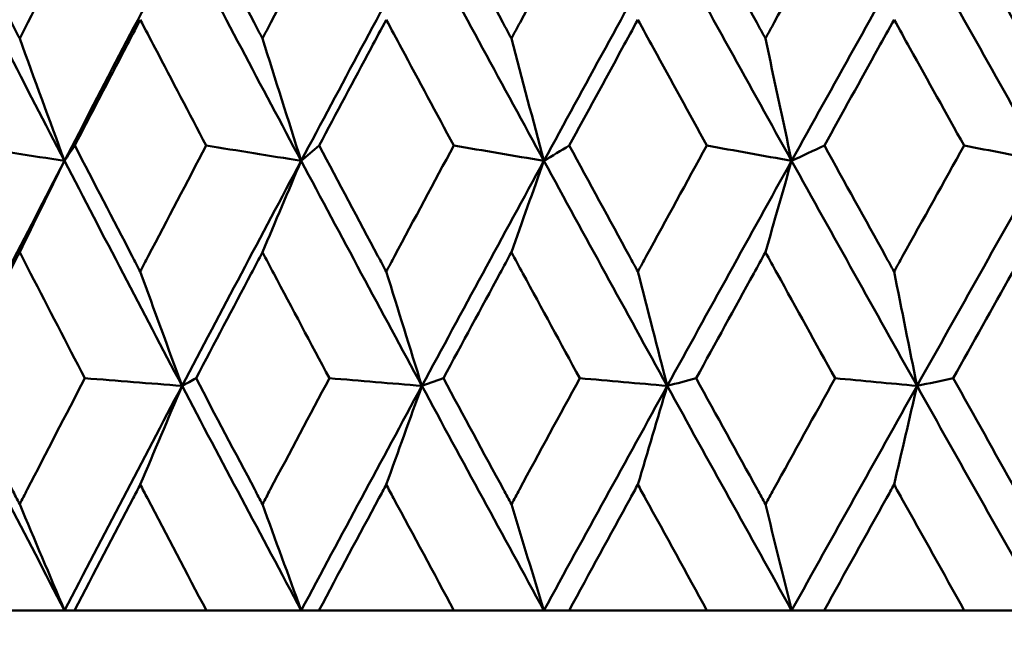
# Model space of a CAD drawing. Header units: millimetres. Extents: x 61 to 1929, y 482 to 2664.
# Tile 159 of 219: x 1008.06 to 1012.73, y 713.21 to 716.16. Entities that reach past the tile are written whole.
import ezdxf

# ---------------------------------------------------------------- set-up
doc = ezdxf.new("R2010")
doc.units = ezdxf.units.MM
doc.header["$LTSCALE"] = 10
doc.layers.add('Widoczne (ISO)', color=7, linetype='Continuous', lineweight=50)

msp = doc.modelspace()

# ---------------------------------------------------------------- linework, layer by layer
at = {"layer": 'Widoczne (ISO)'}
for p, q in [((1009.9688, 714.4198), (1010.0709, 714.4562)), ((1008.2715, 713.3536), (1007.7994, 713.3536)), ((1008.3196, 713.3536), (1008.2715, 713.3536)), ((1008.3196, 713.3536), (1008.9452, 713.3536)), ((1009.3958, 713.3536), (1008.9452, 713.3536)), ((1009.4798, 713.3536), (1009.3958, 713.3536)), ((1009.4798, 713.3536), (1010.1211, 713.3536)), ((1010.5484, 713.3536), (1010.1211, 713.3536)), ((1010.6679, 713.3536), (1010.5484, 713.3536)), ((1010.6679, 713.3536), (1011.3225, 713.3536)), ((1011.7248, 713.3536), (1011.3225, 713.3536)), ((1011.8794, 713.3536), (1011.7248, 713.3536)), ((1011.8794, 713.3536), (1012.5446, 713.3536)), ((1012.9203, 713.3536), (1012.5446, 713.3536))]:
    msp.add_line(p, q, dxfattribs=at)
msp.add_circle((1016.5742, 751.3536), 50, dxfattribs=at)
for points, knots in [([(1007.7534, 716.6681), (1007.8418, 716.4941), (1007.9306, 716.3201), (1008.0327, 716.1208), (1008.0457, 716.0954), (1008.0586, 716.0701)], [0.01556037, 0.01556037, 0.01556037, 0.01556037, 0.07555527, 0.07555527, 0.08428623, 0.08428623, 0.08428623, 0.08428623]), ([(1008.0586, 716.0701), (1008.0716, 716.0954), (1008.0846, 716.1207), (1008.1869, 716.32), (1008.2764, 716.4941), (1008.3663, 716.6681)], [0.06686277, 0.06686277, 0.06686277, 0.06686277, 0.07557848, 0.07557848, 0.13558897, 0.13558897, 0.13558897, 0.13558897]), ([(1008.8979, 716.6681), (1008.9889, 716.4941), (1009.0802, 716.3201), (1009.1851, 716.1208), (1009.1984, 716.0954), (1009.2117, 716.0701)], [0.01556037, 0.01556037, 0.01556037, 0.01556037, 0.07555527, 0.07555527, 0.08428623, 0.08428623, 0.08428623, 0.08428623]), ([(1009.2117, 716.0701), (1009.2251, 716.0954), (1009.2384, 716.1207), (1009.3435, 716.32), (1009.4355, 716.4941), (1009.5277, 716.6681)], [0.06686277, 0.06686277, 0.06686277, 0.06686277, 0.07557848, 0.07557848, 0.13558897, 0.13558897, 0.13558897, 0.13558897]), ([(1010.0727, 716.6681), (1010.1658, 716.4941), (1010.2593, 716.3201), (1010.3666, 716.1208), (1010.3802, 716.0954), (1010.3939, 716.0701)], [0.01556037, 0.01556037, 0.01556037, 0.01556037, 0.07555527, 0.07555527, 0.08428623, 0.08428623, 0.08428623, 0.08428623]), ([(1010.3939, 716.0701), (1010.4075, 716.0954), (1010.4211, 716.1207), (1010.5286, 716.32), (1010.6227, 716.4941), (1010.7169, 716.6681)], [0.06686277, 0.06686277, 0.06686277, 0.06686277, 0.07557848, 0.07557848, 0.13558897, 0.13558897, 0.13558897, 0.13558897]), ([(1011.2731, 716.6681), (1011.3681, 716.4941), (1011.4633, 716.3201), (1011.5726, 716.1208), (1011.5865, 716.0954), (1011.6004, 716.0701)], [0.01556037, 0.01556037, 0.01556037, 0.01556037, 0.07555527, 0.07555527, 0.08428623, 0.08428623, 0.08428623, 0.08428623]), ([(1011.6004, 716.0701), (1011.6143, 716.0954), (1011.6282, 716.1207), (1011.7376, 716.32), (1011.8333, 716.4941), (1011.9292, 716.6681)], [0.06686277, 0.06686277, 0.06686277, 0.06686277, 0.07557848, 0.07557848, 0.13558897, 0.13558897, 0.13558897, 0.13558897]), ([(1012.4945, 716.6681), (1012.5909, 716.4941), (1012.6875, 716.3201), (1012.7984, 716.1208), (1012.8125, 716.0954), (1012.8266, 716.0701)], [0.01556037, 0.01556037, 0.01556037, 0.01556037, 0.07555527, 0.07555527, 0.08428623, 0.08428623, 0.08428623, 0.08428623]), ([(1008.6313, 716.1589), (1008.6077, 716.1138), (1008.5842, 716.0687), (1008.4804, 715.8695), (1008.4003, 715.7154), (1008.3205, 715.5613)], [0.04598621, 0.04598621, 0.04598621, 0.04598621, 0.06155279, 0.06155279, 0.11473062, 0.11473062, 0.11473062, 0.11473062]), ([(1008.9443, 715.5613), (1008.8633, 715.7154), (1008.7825, 715.8695), (1008.6784, 716.0686), (1008.6548, 716.1138), (1008.6313, 716.1589)], [0.00838421, 0.00838421, 0.00838421, 0.00838421, 0.06155515, 0.06155515, 0.07712864, 0.07712864, 0.07712864, 0.07712864]), ([(1009.7995, 716.1589), (1009.7753, 716.1138), (1009.7512, 716.0687), (1009.6448, 715.8695), (1009.5626, 715.7154), (1009.4807, 715.5613)], [0.04598621, 0.04598621, 0.04598621, 0.04598621, 0.06155279, 0.06155279, 0.11473062, 0.11473062, 0.11473062, 0.11473062]), ([(1010.1202, 715.5613), (1010.0373, 715.7154), (1009.9545, 715.8695), (1009.8478, 716.0686), (1009.8236, 716.1138), (1009.7995, 716.1589)], [0.00838421, 0.00838421, 0.00838421, 0.00838421, 0.06155515, 0.06155515, 0.07712864, 0.07712864, 0.07712864, 0.07712864]), ([(1010.9944, 716.1589), (1010.9698, 716.1138), (1010.9452, 716.0687), (1010.8365, 715.8695), (1010.7526, 715.7154), (1010.6688, 715.5613)], [0.04598621, 0.04598621, 0.04598621, 0.04598621, 0.06155279, 0.06155279, 0.11473062, 0.11473062, 0.11473062, 0.11473062]), ([(1011.3216, 715.5613), (1011.237, 715.7154), (1011.1526, 715.8695), (1011.0437, 716.0686), (1011.019, 716.1138), (1010.9944, 716.1589)], [0.00838421, 0.00838421, 0.00838421, 0.00838421, 0.06155515, 0.06155515, 0.07712864, 0.07712864, 0.07712864, 0.07712864]), ([(1012.2114, 716.1589), (1012.1863, 716.1138), (1012.1613, 716.0687), (1012.0508, 715.8695), (1011.9655, 715.7154), (1011.8803, 715.5613)], [0.04598621, 0.04598621, 0.04598621, 0.04598621, 0.06155279, 0.06155279, 0.11473062, 0.11473062, 0.11473062, 0.11473062]), ([(1012.5437, 715.5613), (1012.4578, 715.7154), (1012.3721, 715.8695), (1012.2615, 716.0686), (1012.2364, 716.1138), (1012.2114, 716.1589)], [0.00838421, 0.00838421, 0.00838421, 0.00838421, 0.06155515, 0.06155515, 0.07712864, 0.07712864, 0.07712864, 0.07712864]), ([(1008.3205, 715.5613), (1008.411, 715.3862), (1008.5018, 715.2111), (1008.6057, 715.0115), (1008.6185, 714.987), (1008.6313, 714.9625)], [0.01044349, 0.01044349, 0.01044349, 0.01044349, 0.07085106, 0.07085106, 0.07930241, 0.07930241, 0.07930241, 0.07930241]), ([(1008.6313, 714.9625), (1008.644, 714.9869), (1008.6568, 715.0114), (1008.7609, 715.211), (1008.8525, 715.3862), (1008.9443, 715.5613)], [0.06241522, 0.06241522, 0.06241522, 0.06241522, 0.0708546, 0.0708546, 0.13127416, 0.13127416, 0.13127416, 0.13127416]), ([(1009.4807, 715.5613), (1009.5736, 715.3862), (1009.6667, 715.2111), (1009.7733, 715.0115), (1009.7864, 714.987), (1009.7995, 714.9625)], [0.01044349, 0.01044349, 0.01044349, 0.01044349, 0.07085106, 0.07085106, 0.07930241, 0.07930241, 0.07930241, 0.07930241]), ([(1009.7995, 714.9625), (1009.8125, 714.9869), (1009.8256, 715.0114), (1009.9323, 715.211), (1010.0262, 715.3862), (1010.1202, 715.5613)], [0.06241522, 0.06241522, 0.06241522, 0.06241522, 0.0708546, 0.0708546, 0.13127416, 0.13127416, 0.13127416, 0.13127416]), ([(1010.6688, 715.5613), (1010.7637, 715.3862), (1010.8589, 715.2111), (1010.9677, 715.0115), (1010.981, 714.987), (1010.9944, 714.9625)], [0.01044349, 0.01044349, 0.01044349, 0.01044349, 0.07085106, 0.07085106, 0.07930241, 0.07930241, 0.07930241, 0.07930241]), ([(1010.9944, 714.9625), (1011.0077, 714.9869), (1011.0211, 715.0114), (1011.13, 715.211), (1011.2257, 715.3862), (1011.3216, 715.5613)], [0.06241522, 0.06241522, 0.06241522, 0.06241522, 0.0708546, 0.0708546, 0.13127416, 0.13127416, 0.13127416, 0.13127416]), ([(1011.8803, 715.5613), (1011.9769, 715.3862), (1012.0737, 715.2111), (1012.1842, 715.0115), (1012.1978, 714.987), (1012.2114, 714.9625)], [0.01044349, 0.01044349, 0.01044349, 0.01044349, 0.07085106, 0.07085106, 0.07930241, 0.07930241, 0.07930241, 0.07930241]), ([(1012.2114, 714.9625), (1012.2249, 714.9869), (1012.2385, 715.0114), (1012.3491, 715.211), (1012.4464, 715.3862), (1012.5437, 715.5613)], [0.06241522, 0.06241522, 0.06241522, 0.06241522, 0.0708546, 0.0708546, 0.13127416, 0.13127416, 0.13127416, 0.13127416]), ([(1008.0586, 715.0544), (1008.0414, 715.021), (1008.0242, 714.9875), (1007.9216, 714.7881), (1007.8365, 714.6221), (1007.7517, 714.4562)], [0.04993807, 0.04993807, 0.04993807, 0.04993807, 0.0614821, 0.0614821, 0.11877783, 0.11877783, 0.11877783, 0.11877783]), ([(1008.368, 714.4562), (1008.2819, 714.6221), (1008.196, 714.7881), (1008.0931, 714.9875), (1008.0759, 715.021), (1008.0586, 715.0544)], [0.00418374, 0.00418374, 0.00418374, 0.00418374, 0.06147247, 0.06147247, 0.07302352, 0.07302352, 0.07302352, 0.07302352]), ([(1009.2117, 715.0544), (1009.194, 715.021), (1009.1764, 714.9875), (1009.0709, 714.7881), (1008.9834, 714.6221), (1008.8961, 714.4562)], [0.04993807, 0.04993807, 0.04993807, 0.04993807, 0.0614821, 0.0614821, 0.11877783, 0.11877783, 0.11877783, 0.11877783]), ([(1009.5295, 714.4562), (1009.441, 714.6221), (1009.3528, 714.7881), (1009.2472, 714.9875), (1009.2294, 715.021), (1009.2117, 715.0544)], [0.00418374, 0.00418374, 0.00418374, 0.00418374, 0.06147247, 0.06147247, 0.07302352, 0.07302352, 0.07302352, 0.07302352]), ([(1010.3939, 715.0544), (1010.3758, 715.021), (1010.3577, 714.9875), (1010.2498, 714.7881), (1010.1603, 714.6221), (1010.0709, 714.4562)], [0.04993807, 0.04993807, 0.04993807, 0.04993807, 0.0614821, 0.0614821, 0.11877783, 0.11877783, 0.11877783, 0.11877783]), ([(1010.7187, 714.4562), (1010.6283, 714.6221), (1010.5382, 714.7881), (1010.4301, 714.9875), (1010.412, 715.021), (1010.3939, 715.0544)], [0.00418374, 0.00418374, 0.00418374, 0.00418374, 0.06147247, 0.06147247, 0.07302352, 0.07302352, 0.07302352, 0.07302352]), ([(1011.6004, 715.0544), (1011.582, 715.021), (1011.5636, 714.9875), (1011.4537, 714.7881), (1011.3624, 714.6221), (1011.2713, 714.4562)], [0.04993807, 0.04993807, 0.04993807, 0.04993807, 0.0614821, 0.0614821, 0.11877783, 0.11877783, 0.11877783, 0.11877783]), ([(1011.931, 714.4562), (1011.8391, 714.6221), (1011.7474, 714.7881), (1011.6373, 714.9875), (1011.6189, 715.021), (1011.6004, 715.0544)], [0.00418374, 0.00418374, 0.00418374, 0.00418374, 0.06147247, 0.06147247, 0.07302352, 0.07302352, 0.07302352, 0.07302352]), ([(1012.8266, 715.0544), (1012.8079, 715.021), (1012.7892, 714.9875), (1012.6778, 714.7881), (1012.5851, 714.6221), (1012.4926, 714.4562)], [0.04993807, 0.04993807, 0.04993807, 0.04993807, 0.0614821, 0.0614821, 0.11877783, 0.11877783, 0.11877783, 0.11877783]), ([(1007.7517, 714.4562), (1007.8417, 714.2799), (1007.932, 714.1037), (1008.0347, 713.9043), (1008.0467, 713.881), (1008.0586, 713.8578)], [0.00523804, 0.00523804, 0.00523804, 0.00523804, 0.06606705, 0.06606705, 0.07409033, 0.07409033, 0.07409033, 0.07409033]), ([(1008.0586, 713.8578), (1008.0706, 713.881), (1008.0826, 713.9042), (1008.1854, 714.1036), (1008.2766, 714.2799), (1008.368, 714.4562)], [0.05804162, 0.05804162, 0.05804162, 0.05804162, 0.06605559, 0.06605559, 0.12689392, 0.12689392, 0.12689392, 0.12689392]), ([(1008.8961, 714.4562), (1008.9887, 714.2799), (1009.0816, 714.1037), (1009.1871, 713.9043), (1009.1994, 713.881), (1009.2117, 713.8578)], [0.00523804, 0.00523804, 0.00523804, 0.00523804, 0.06606705, 0.06606705, 0.07409033, 0.07409033, 0.07409033, 0.07409033]), ([(1009.2117, 713.8578), (1009.224, 713.881), (1009.2363, 713.9042), (1009.342, 714.1036), (1009.4356, 714.2799), (1009.5295, 714.4562)], [0.05804162, 0.05804162, 0.05804162, 0.05804162, 0.06605559, 0.06605559, 0.12689392, 0.12689392, 0.12689392, 0.12689392]), ([(1010.0709, 714.4562), (1010.1657, 714.2799), (1010.2608, 714.1037), (1010.3687, 713.9043), (1010.3813, 713.881), (1010.3939, 713.8578)], [0.00523804, 0.00523804, 0.00523804, 0.00523804, 0.06606705, 0.06606705, 0.07409033, 0.07409033, 0.07409033, 0.07409033]), ([(1010.3939, 713.8578), (1010.4065, 713.881), (1010.419, 713.9042), (1010.5271, 714.1036), (1010.6228, 714.2799), (1010.7187, 714.4562)], [0.05804162, 0.05804162, 0.05804162, 0.05804162, 0.06605559, 0.06605559, 0.12689392, 0.12689392, 0.12689392, 0.12689392]), ([(1011.2713, 714.4562), (1011.3679, 714.2799), (1011.4648, 714.1037), (1011.5748, 713.9043), (1011.5876, 713.881), (1011.6004, 713.8578)], [0.00523804, 0.00523804, 0.00523804, 0.00523804, 0.06606705, 0.06606705, 0.07409033, 0.07409033, 0.07409033, 0.07409033]), ([(1011.6004, 713.8578), (1011.6132, 713.881), (1011.626, 713.9042), (1011.7361, 714.1036), (1011.8335, 714.2799), (1011.931, 714.4562)], [0.05804162, 0.05804162, 0.05804162, 0.05804162, 0.06605559, 0.06605559, 0.12689392, 0.12689392, 0.12689392, 0.12689392]), ([(1012.4926, 714.4562), (1012.5907, 714.2799), (1012.6891, 714.1037), (1012.8006, 713.9043), (1012.8136, 713.881), (1012.8266, 713.8578)], [0.00523804, 0.00523804, 0.00523804, 0.00523804, 0.06606705, 0.06606705, 0.07409033, 0.07409033, 0.07409033, 0.07409033]), ([(1008.6313, 713.9512), (1008.62, 713.9296), (1008.6087, 713.9081), (1008.5046, 713.7089), (1008.412, 713.5312), (1008.3196, 713.3536)], [0.05393723, 0.05393723, 0.05393723, 0.05393723, 0.06137399, 0.06137399, 0.12273355, 0.12273355, 0.12273355, 0.12273355]), ([(1008.9452, 713.3536), (1008.8515, 713.5312), (1008.7581, 713.7088), (1008.6538, 713.9081), (1008.6425, 713.9296), (1008.6313, 713.9512)], [0, 0, 0, 0, 0.06135239, 0.06135239, 0.06879633, 0.06879633, 0.06879633, 0.06879633]), ([(1009.7995, 713.9512), (1009.7879, 713.9296), (1009.7764, 713.9081), (1009.6696, 713.7089), (1009.5746, 713.5312), (1009.4798, 713.3536)], [0.05393723, 0.05393723, 0.05393723, 0.05393723, 0.06137399, 0.06137399, 0.12273355, 0.12273355, 0.12273355, 0.12273355]), ([(1010.1211, 713.3536), (1010.0252, 713.5312), (1009.9295, 713.7088), (1009.8226, 713.9081), (1009.811, 713.9296), (1009.7995, 713.9512)], [0, 0, 0, 0, 0.06135239, 0.06135239, 0.06879633, 0.06879633, 0.06879633, 0.06879633]), ([(1010.9944, 713.9512), (1010.9826, 713.9296), (1010.9708, 713.9081), (1010.8618, 713.7089), (1010.7648, 713.5312), (1010.6679, 713.3536)], [0.05393723, 0.05393723, 0.05393723, 0.05393723, 0.06137399, 0.06137399, 0.12273355, 0.12273355, 0.12273355, 0.12273355]), ([(1011.3225, 713.3536), (1011.2247, 713.5312), (1011.1271, 713.7088), (1011.018, 713.9081), (1011.0062, 713.9296), (1010.9944, 713.9512)], [0, 0, 0, 0, 0.06135239, 0.06135239, 0.06879633, 0.06879633, 0.06879633, 0.06879633]), ([(1012.2114, 713.9512), (1012.1994, 713.9296), (1012.1874, 713.9081), (1012.0766, 713.7089), (1011.9779, 713.5312), (1011.8794, 713.3536)], [0.05393723, 0.05393723, 0.05393723, 0.05393723, 0.06137399, 0.06137399, 0.12273355, 0.12273355, 0.12273355, 0.12273355]), ([(1012.5446, 713.3536), (1012.4453, 713.5312), (1012.3462, 713.7088), (1012.2353, 713.9081), (1012.2234, 713.9296), (1012.2114, 713.9512)], [0, 0, 0, 0, 0.06135239, 0.06135239, 0.06879633, 0.06879633, 0.06879633, 0.06879633])]:
    msp.add_open_spline(points, degree=3, knots=knots, dxfattribs=at)
for points in [[(1008.2711, 715.4885), (1008.0861, 715.8452), (1007.9025, 716.2019), (1007.7204, 716.5586)], [(1008.2711, 715.4885), (1008.4559, 715.8452), (1008.6418, 716.2019), (1008.829, 716.5586)], [(1009.3954, 715.4885), (1009.2054, 715.8452), (1009.0165, 716.2019), (1008.829, 716.5586)], [(1009.3954, 715.4885), (1009.5853, 715.8452), (1009.7762, 716.2019), (1009.9681, 716.5586)], [(1010.5481, 715.4885), (1010.3537, 715.8452), (1010.1603, 716.2019), (1009.9681, 716.5586)], [(1010.5481, 715.4885), (1010.7423, 715.8452), (1010.9374, 716.2019), (1011.1333, 716.5586)], [(1011.7245, 715.4885), (1011.5266, 715.8452), (1011.3295, 716.2019), (1011.1333, 716.5586)], [(1011.7245, 715.4885), (1011.9224, 715.8452), (1012.1209, 716.2019), (1012.32, 716.5586)], [(1012.9201, 715.4885), (1012.7193, 715.8452), (1012.5193, 716.2019), (1012.32, 716.5586)], [(1008.0586, 716.0701), (1008.1292, 715.8758), (1008.2001, 715.6819), (1008.2711, 715.4885)], [(1009.2117, 716.0701), (1009.2728, 715.8758), (1009.334, 715.6819), (1009.3954, 715.4885)], [(1010.3939, 716.0701), (1010.4451, 715.8758), (1010.4965, 715.6819), (1010.5481, 715.4885)], [(1011.6004, 716.0701), (1011.6417, 715.8758), (1011.683, 715.6819), (1011.7245, 715.4885)], [(1008.2711, 715.4885), (1008.1136, 715.5128), (1007.9561, 715.537), (1007.7986, 715.5613)], [(1008.2711, 715.4885), (1008.2876, 715.5128), (1008.304, 715.537), (1008.3205, 715.5613)], [(1009.3954, 715.4885), (1009.2451, 715.5128), (1009.0947, 715.537), (1008.9443, 715.5613)], [(1009.3954, 715.4885), (1009.4238, 715.5128), (1009.4523, 715.537), (1009.4807, 715.5613)], [(1010.5481, 715.4885), (1010.4055, 715.5128), (1010.2629, 715.537), (1010.1202, 715.5613)], [(1010.5481, 715.4885), (1010.5883, 715.5128), (1010.6286, 715.537), (1010.6688, 715.5613)], [(1011.7245, 715.4885), (1011.5902, 715.5128), (1011.4559, 715.537), (1011.3216, 715.5613)], [(1011.7245, 715.4885), (1011.7765, 715.5128), (1011.8284, 715.537), (1011.8803, 715.5613)], [(1012.9201, 715.4885), (1012.7946, 715.5128), (1012.6692, 715.537), (1012.5437, 715.5613)], [(1007.7213, 714.4198), (1007.9033, 714.7759), (1008.0866, 715.1322), (1008.2711, 715.4885)], [(1008.0586, 715.0544), (1008.1294, 715.1993), (1008.2002, 715.344), (1008.2711, 715.4885)], [(1008.8297, 714.4198), (1008.6422, 714.7759), (1008.4559, 715.1322), (1008.2711, 715.4885)], [(1008.8297, 714.4198), (1009.0172, 714.7759), (1009.2058, 715.1322), (1009.3954, 715.4885)], [(1009.2117, 715.0544), (1009.2729, 715.1993), (1009.3341, 715.344), (1009.3954, 715.4885)], [(1009.9688, 714.4198), (1009.7764, 714.7759), (1009.5853, 715.1322), (1009.3954, 715.4885)], [(1009.9688, 714.4198), (1010.161, 714.7759), (1010.3541, 715.1322), (1010.5481, 715.4885)], [(1010.3939, 715.0544), (1010.4452, 715.1993), (1010.4966, 715.344), (1010.5481, 715.4885)], [(1011.1338, 714.4198), (1010.9376, 714.7759), (1010.7423, 715.1322), (1010.5481, 715.4885)], [(1011.1338, 714.4198), (1011.33, 714.7759), (1011.5269, 715.1322), (1011.7245, 715.4885)], [(1011.6004, 715.0544), (1011.6417, 715.1993), (1011.6831, 715.344), (1011.7245, 715.4885)], [(1012.3204, 714.4198), (1012.1209, 714.7759), (1011.9223, 715.1322), (1011.7245, 715.4885)], [(1012.3204, 714.4198), (1012.5198, 714.7759), (1012.7197, 715.1322), (1012.9201, 715.4885)], [(1008.6313, 714.9625), (1008.6972, 714.7811), (1008.7634, 714.6003), (1008.8297, 714.4198)], [(1009.7995, 714.9625), (1009.8557, 714.7811), (1009.9122, 714.6003), (1009.9688, 714.4198)], [(1010.9944, 714.9625), (1011.0407, 714.7811), (1011.0872, 714.6003), (1011.1338, 714.4198)], [(1012.2114, 714.9625), (1012.2476, 714.7811), (1012.2839, 714.6003), (1012.3204, 714.4198)], [(1008.8297, 714.4198), (1008.6758, 714.4319), (1008.5219, 714.4441), (1008.368, 714.4562)], [(1008.8297, 714.4198), (1008.8519, 714.4319), (1008.874, 714.4441), (1008.8961, 714.4562)], [(1009.9688, 714.4198), (1009.8223, 714.4319), (1009.6759, 714.4441), (1009.5295, 714.4562)], [(1011.1338, 714.4198), (1010.9955, 714.4319), (1010.8571, 714.4441), (1010.7187, 714.4562)], [(1011.1338, 714.4198), (1011.1796, 714.4319), (1011.2255, 714.4441), (1011.2713, 714.4562)], [(1012.3204, 714.4198), (1012.1906, 714.4319), (1012.0608, 714.4441), (1011.931, 714.4562)], [(1012.3204, 714.4198), (1012.3778, 714.4319), (1012.4352, 714.4441), (1012.4926, 714.4562)], [(1008.2715, 713.3536), (1008.0866, 713.7088), (1007.9032, 714.0642), (1007.7213, 714.4198)], [(1008.2715, 713.3536), (1008.4564, 713.7088), (1008.6425, 714.0642), (1008.8297, 714.4198)], [(1008.6313, 713.9512), (1008.6973, 714.1077), (1008.7635, 714.2639), (1008.8297, 714.4198)], [(1009.3958, 713.3536), (1009.2058, 713.7088), (1009.0171, 714.0642), (1008.8297, 714.4198)], [(1009.3958, 713.3536), (1009.5858, 713.7088), (1009.7768, 714.0642), (1009.9688, 714.4198)], [(1009.7995, 713.9512), (1009.8558, 714.1077), (1009.9123, 714.2639), (1009.9688, 714.4198)], [(1010.5484, 713.3536), (1010.354, 713.7088), (1010.1608, 714.0642), (1009.9688, 714.4198)], [(1010.5484, 713.3536), (1010.7427, 713.7088), (1010.9379, 714.0642), (1011.1338, 714.4198)], [(1010.9944, 713.9512), (1011.0408, 714.1077), (1011.0873, 714.2639), (1011.1338, 714.4198)], [(1011.7248, 713.3536), (1011.5268, 713.7088), (1011.3298, 714.0642), (1011.1338, 714.4198)], [(1011.7248, 713.3536), (1011.9227, 713.7088), (1012.1213, 714.0642), (1012.3204, 714.4198)], [(1012.2114, 713.9512), (1012.2477, 714.1077), (1012.284, 714.2639), (1012.3204, 714.4198)], [(1012.9203, 713.3536), (1012.7196, 713.7088), (1012.5196, 714.0642), (1012.3204, 714.4198)], [(1008.0586, 713.8578), (1008.1294, 713.6893), (1008.2004, 713.5212), (1008.2715, 713.3536)], [(1009.2117, 713.8578), (1009.2729, 713.6893), (1009.3343, 713.5212), (1009.3958, 713.3536)], [(1010.3939, 713.8578), (1010.4453, 713.6893), (1010.4968, 713.5212), (1010.5484, 713.3536)], [(1011.6004, 713.8578), (1011.6418, 713.6893), (1011.6832, 713.5212), (1011.7248, 713.3536)]]:
    msp.add_open_spline(points, degree=3, dxfattribs=at)

doc.saveas('drawing.dxf')
